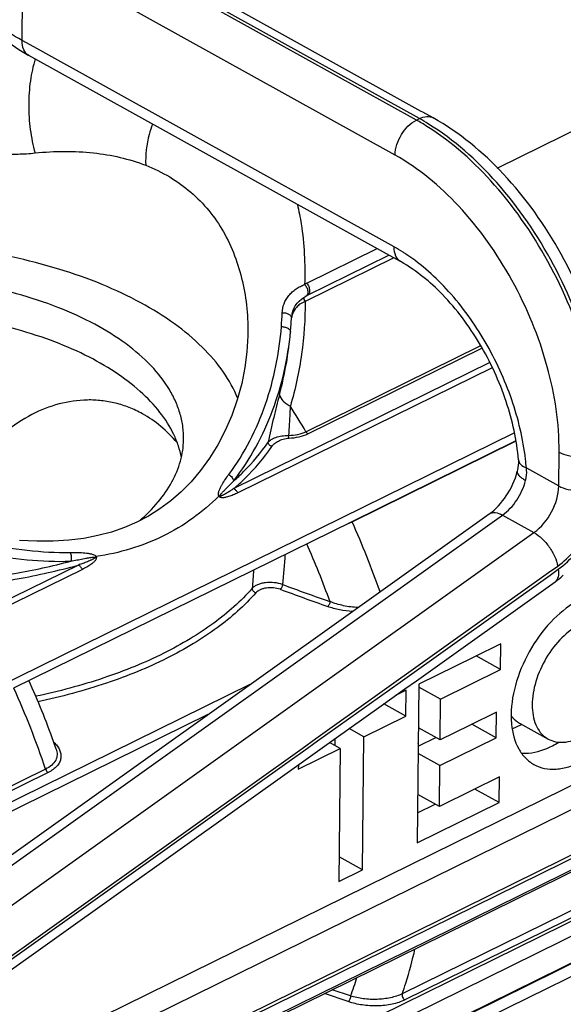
# Model space of a CAD drawing. Header units: millimetres. Extents: x 146 to 697, y 409 to 764.
# Tile 159 of 162: x 653 to 666, y 652 to 676. Entities that reach past the tile are written whole.
import ezdxf

# ---------------------------------------------------------------- set-up
doc = ezdxf.new("R2010")
doc.units = ezdxf.units.MM
doc.header["$LTSCALE"] = 65.395
doc.layers.get('0').update_dxf_attribs({"linetype": 'CONTINUOUS'})
for name, color, linetype in [('SP223_000_00_new_view_4_BL40', 7, 'CONTINUOUS'), ('SP223_010_00_new_view_4_BL43', 7, 'CONTINUOUS'), ('SP223_017_00_new_view_4_BL39', 7, 'CONTINUOUS')]:
    doc.layers.add(name, color=color, linetype=linetype)

# ---------------------------------------------------------------- blocks, each defined once
blk = doc.blocks.new('TC-9820353_3D')
at = {"layer": 'SP223_000_00_new_view_4_BL40', "color": 9, "linetype": 'Continuous'}
for p, q in [((49.64, 29.211), (51.335, 30.046)), ((51.739, 29.821), (49.599, 28.767)), ((49.621, 25.626), (53.827, 27.697)), ((49.667, 25.577), (53.86, 27.642)), ((54.055, 27.296), (47.879, 24.254)), ((54.11, 27.17), (47.975, 24.15)), ((36.041, 16.439), (54.645, 25.6)), ((50.735, 23.454), (54.677, 25.395)), ((44.132, 22.409), (35.249, 18.035)), ((44.228, 22.304), (35.314, 17.915)), ((48.27, 19.523), (36.099, 13.53)), ((47.256, 18.799), (36.097, 13.304)), ((54.611, 18.737), (54.579, 18.72)), ((54.795, 18.546), (54.607, 18.453)), ((54.828, 18.562), (54.795, 18.546)), ((50.324, 18.194), (50.3, 18.202)), ((63.78, 17.89), (51.944, 12.061)), ((63.917, 17.699), (46.012, 8.882)), ((63.843, 17.74), (52.007, 11.912)), ((43.4, 17.403), (36.102, 13.809)), ((43.34, 17.482), (36.103, 13.918)), ((64.043, 17.398), (46.188, 8.605)), ((49.751, 9.717), (63.632, 16.552)), ((50.696, 12.008), (50.256, 12.16)), ((50.641, 11.872), (50.07, 12.069))]:
    blk.add_line(p, q, dxfattribs=at)
at = {"layer": 'SP223_000_00_new_view_4_BL40', "color": 7, "linetype": 'Continuous'}
for p, q in [((49.66, 28.921), (51.621, 29.887)), ((49.59, 28.911), (49.59, 28.911)), ((49.621, 28.9), (49.621, 28.9)), ((49.66, 28.921), (49.66, 28.921)), ((49.286, 28.471), (49.286, 28.471)), ((48.22, 27.937), (48.22, 27.937)), ((50.732, 23.461), (54.676, 25.403)), ((42.572, 19.443), (50.732, 23.461)), ((43.596, 17.964), (43.596, 17.964)), ((45.437, 9.788), (61.746, 17.819)), ((49.758, 9.702), (63.639, 16.537))]:
    blk.add_line(p, q, dxfattribs=at)
for points in [[(49.286, 28.471), (49.303, 28.534), (49.329, 28.602), (49.364, 28.667), (49.408, 28.727), (49.458, 28.781), (49.513, 28.828), (49.571, 28.869), (49.621, 28.9)], [(49.621, 28.9), (49.632, 28.906), (49.65, 28.916), (49.66, 28.921)], [(48.22, 27.937), (48.198, 27.554), (48.149, 27.175), (48.071, 26.788), (47.965, 26.4), (47.831, 26.02), (47.672, 25.655), (47.492, 25.309), (47.293, 24.987), (47.078, 24.691), (46.85, 24.421), (46.609, 24.177), (46.357, 23.958), (46.094, 23.763), (45.821, 23.592), (45.537, 23.443), (45.239, 23.314), (44.928, 23.206), (44.601, 23.119), (44.259, 23.053), (43.9, 23.007), (43.522, 22.983), (43.125, 22.981), (42.706, 23.001)]]:
    blk.add_lwpolyline(points, dxfattribs=at)
at = {"layer": 'SP223_000_00_new_view_4_BL40', "color": 9, "linetype": 'Continuous'}
for centre, radius, start, end in [((49.979, 28.526), 0.764, 116.2811, 120.7572), ((40.652, 28.789), 8.4, 355.7265, 358.0219), ((41.024, 28.789), 8.258, 354.7491, 357.151), ((50.015, 28.318), 0.745, 168.1619, 175.3219), ((49.726, 28.315), 0.458, 160.6189, 172.0885), ((40.487, 28.796), 8.794, 345.0037, 355.0221), ((30.421, 14.421), 22.23, 30.2673, 32.1436), ((50.888, 23.522), 0.167, 201.5274, 204.067), ((30.485, 14.403), 22.181, 19.377, 24.0839), ((30.365, 14.356), 21.092, 19.8687, 23.9628), ((41.787, 26.271), 4.586, 306.7976, 307.1199), ((255.272, 5.54), 206.867, 175.2517, 175.4534), ((247.775, 7.556), 199.963, 175.77412, 175.90135), ((132.025, 249.776), 242.475, 249.99037, 250.27824), ((129.833, 243.098), 235.577, 249.93245, 250.22899), ((22.267, 10.363), 22.243, 18.6665, 24.0742), ((34.727, 15.461), 17.801, 8.3299, 8.5324), ((43.267, 14.851), 7.955, 339.0599, 342.4428)]:
    blk.add_arc(centre, radius, start, end, dxfattribs=at)
at = {"layer": 'SP223_000_00_new_view_4_BL40', "color": 7, "linetype": 'Continuous'}
for centre, radius, start, end in [((23.151, 10.804), 21.663, 19.8191, 24.0208), ((23.599, 10.972), 21.185, 19.2725, 19.8032)]:
    blk.add_arc(centre, radius, start, end, dxfattribs=at)
at = {"layer": 'SP223_000_00_new_view_4_BL40', "color": 9, "linetype": 'Continuous'}
for points, knots in [([(43.089, 34.623), (43.035, 34.452), (42.957, 34.084), (42.919, 33.51), (42.957, 32.923), (43.034, 32.538), (43.086, 32.354)], [0, 0, 0, 0, 0.23419, 0.48897, 0.749458, 1, 1, 1, 1]), ([(45.92, 33.051), (45.889, 32.969), (45.783, 32.648), (45.741, 32.305), (45.757, 32.056)], [0, 0, 0, 0, 0.259944, 1, 1, 1, 1]), ([(41.344, 32.403), (41.495, 32.384), (41.795, 32.352), (42.239, 32.326), (42.669, 32.323), (42.95, 32.34), (43.086, 32.354)], [0, 0, 0, 0, 0.261844, 0.517035, 0.76368, 1, 1, 1, 1]), ([(43.086, 32.354), (43.324, 32.378), (43.794, 32.404), (44.696, 32.361), (45.354, 32.214), (45.757, 32.056)], [0, 0, 0, 0, 0.264586, 0.519604, 1, 1, 1, 1]), ([(45.757, 32.056), (45.956, 31.978), (46.338, 31.793), (46.852, 31.424), (47.29, 30.974), (47.646, 30.454), (47.916, 29.876), (48.167, 29.042), (48.229, 28.379), (48.22, 27.937)], [0, 0, 0, 0, 0.125048, 0.247424, 0.368902, 0.491044, 0.614919, 0.741076, 1, 1, 1, 1]), ([(49.414, 31.112), (49.45, 30.956), (49.571, 30.321), (49.605, 29.67), (49.588, 29.183)], [0, 0, 0, 0, 0.246849, 1, 1, 1, 1]), ([(49.047, 28.499), (49.05, 28.573), (49.081, 28.724), (49.18, 28.891), (49.29, 29.003), (49.384, 29.075), (49.484, 29.135), (49.553, 29.168), (49.588, 29.183)], [0, 0, 0, 0, 0.240436, 0.492198, 0.621125, 0.749913, 0.876819, 1, 1, 1, 1]), ([(49.588, 29.183), (49.608, 29.16), (49.642, 29.108), (49.664, 29.037), (49.666, 28.982), (49.659, 28.947), (49.644, 28.919), (49.629, 28.905), (49.621, 28.9)], [0, 0, 0, 0, 0.293865, 0.573963, 0.698633, 0.809861, 0.908752, 1, 1, 1, 1]), ([(49.64, 29.211), (49.66, 29.187), (49.691, 29.132), (49.71, 29.058), (49.709, 29.002), (49.701, 28.966), (49.684, 28.938), (49.668, 28.925), (49.66, 28.921)], [0, 0, 0, 0, 0.294072, 0.576617, 0.702058, 0.813156, 0.910813, 1, 1, 1, 1]), ([(49.599, 28.767), (49.603, 28.345), (49.546, 27.493), (49.365, 26.658), (49.244, 26.248)], [0, 0, 0, 0, 0.497049, 1, 1, 1, 1]), ([(49.599, 28.767), (49.555, 28.752), (49.479, 28.713), (49.368, 28.615), (49.315, 28.526), (49.294, 28.467)], [0, 0, 0, 0, 0.316746, 0.573587, 1, 1, 1, 1]), ([(49.565, 28.865), (49.564, 28.848), (49.571, 28.813), (49.587, 28.782), (49.599, 28.767)], [0, 0, 0, 0, 0.480736, 1, 1, 1, 1]), ([(49.047, 28.499), (49.074, 28.5), (49.128, 28.496), (49.189, 28.476), (49.229, 28.45), (49.252, 28.428), (49.267, 28.404), (49.272, 28.387), (49.272, 28.378)], [0, 0, 0, 0, 0.295467, 0.572083, 0.695806, 0.80748, 0.907813, 1, 1, 1, 1]), ([(47.761, 24.595), (48.142, 25.107), (48.582, 25.981), (48.917, 27.213), (49.005, 27.847), (49.029, 28.163)], [0, 0, 0, 0, 0.500347, 0.751083, 1, 1, 1, 1]), ([(49.029, 28.163), (49.056, 28.163), (49.109, 28.157), (49.17, 28.133), (49.209, 28.106), (49.23, 28.084), (49.244, 28.059), (49.248, 28.042), (49.248, 28.033)], [0, 0, 0, 0, 0.296446, 0.573423, 0.697024, 0.808384, 0.90827, 1, 1, 1, 1]), ([(47.875, 24.437), (48.275, 24.949), (48.745, 25.825), (49.115, 27.07), (49.218, 27.712), (49.248, 28.033)], [0, 0, 0, 0, 0.500528, 0.751196, 1, 1, 1, 1]), ([(48.982, 26.521), (48.933, 26.338), (48.836, 25.958), (48.749, 25.574), (48.707, 25.375)], [0, 0, 0, 0, 0.481018, 1, 1, 1, 1]), ([(48.982, 26.521), (48.99, 26.466), (49.045, 26.384), (49.144, 26.302), (49.209, 26.265), (49.244, 26.248)], [0, 0, 0, 0, 0.430033, 0.700486, 1, 1, 1, 1]), ([(49.244, 26.248), (49.24, 26.192), (49.224, 25.955), (49.21, 25.718), (49.201, 25.538)], [0, 0, 0, 0, 0.238281, 1, 1, 1, 1]), ([(48.707, 25.375), (48.728, 25.401), (48.788, 25.448), (48.9, 25.497), (49.042, 25.531), (49.146, 25.538), (49.201, 25.538)], [0, 0, 0, 0, 0.186309, 0.416064, 0.689869, 1, 1, 1, 1]), ([(48.8, 25.272), (48.818, 25.298), (48.865, 25.348), (48.959, 25.407), (49.076, 25.453), (49.164, 25.468), (49.211, 25.471)], [0, 0, 0, 0, 0.200555, 0.433326, 0.700554, 1, 1, 1, 1]), ([(49.201, 25.538), (49.277, 25.54), (49.421, 25.553), (49.56, 25.596), (49.621, 25.626)], [0, 0, 0, 0, 0.525769, 1, 1, 1, 1]), ([(49.211, 25.471), (49.209, 25.481), (49.205, 25.503), (49.202, 25.525), (49.201, 25.538)], [0, 0, 0, 0, 0.43054, 1, 1, 1, 1]), ([(49.211, 25.471), (49.293, 25.476), (49.449, 25.496), (49.6, 25.545), (49.667, 25.577)], [0, 0, 0, 0, 0.525654, 1, 1, 1, 1]), ([(49.667, 25.577), (49.663, 25.58), (49.644, 25.593), (49.63, 25.611), (49.621, 25.626)], [0, 0, 0, 0, 0.227468, 1, 1, 1, 1]), ([(47.875, 24.437), (47.958, 24.51), (48.264, 24.795), (48.537, 25.118), (48.707, 25.375)], [0, 0, 0, 0, 0.262941, 1, 1, 1, 1]), ([(47.879, 24.254), (47.971, 24.333), (48.311, 24.64), (48.614, 24.991), (48.8, 25.272)], [0, 0, 0, 0, 0.264019, 1, 1, 1, 1]), ([(48.8, 25.272), (48.775, 25.277), (48.73, 25.302), (48.707, 25.351), (48.707, 25.375)], [0, 0, 0, 0, 0.519338, 1, 1, 1, 1]), ([(47.52, 24.074), (47.508, 24.098), (47.509, 24.142), (47.522, 24.191), (47.539, 24.238), (47.565, 24.293), (47.611, 24.377), (47.676, 24.479), (47.732, 24.557), (47.761, 24.595)], [0, 0, 0, 0, 0.137113, 0.201402, 0.26435, 0.388255, 0.510979, 0.755372, 1, 1, 1, 1]), ([(47.761, 24.595), (47.79, 24.575), (47.839, 24.529), (47.871, 24.467), (47.875, 24.437)], [0, 0, 0, 0, 0.540685, 1, 1, 1, 1]), ([(47.543, 24.08), (47.543, 24.083), (47.545, 24.088), (47.55, 24.098), (47.558, 24.108), (47.568, 24.12), (47.581, 24.136), (47.598, 24.155), (47.619, 24.177), (47.641, 24.199), (47.669, 24.229), (47.705, 24.265), (47.748, 24.308), (47.79, 24.351), (47.833, 24.394), (47.861, 24.423), (47.875, 24.437)], [0, 0, 0, 0, 0.017268, 0.033639, 0.065733, 0.097507, 0.129128, 0.192109, 0.254874, 0.317485, 0.379973, 0.504639, 0.628945, 0.752927, 0.876607, 1, 1, 1, 1]), ([(47.879, 24.254), (47.853, 24.236), (47.813, 24.209), (47.759, 24.174), (47.718, 24.149), (47.677, 24.125), (47.641, 24.105), (47.616, 24.093), (47.601, 24.086), (47.589, 24.082), (47.578, 24.077), (47.568, 24.074), (47.56, 24.073), (47.553, 24.072), (47.547, 24.073), (47.543, 24.076), (47.543, 24.079), (47.543, 24.08)], [0, 0, 0, 0, 0.245449, 0.368677, 0.492265, 0.616251, 0.74072, 0.803213, 0.834558, 0.866, 0.897591, 0.929467, 0.945641, 0.962197, 0.979918, 0.990085, 1, 1, 1, 1]), ([(47.975, 24.15), (47.963, 24.172), (47.936, 24.212), (47.898, 24.243), (47.879, 24.254)], [0, 0, 0, 0, 0.529122, 1, 1, 1, 1]), ([(47.52, 24.074), (47.322, 23.878), (46.897, 23.515), (46.178, 23.082), (45.39, 22.774), (44.836, 22.655), (44.555, 22.614)], [0, 0, 0, 0, 0.248557, 0.496632, 0.746277, 1, 1, 1, 1]), ([(47.975, 24.15), (47.94, 24.132), (47.886, 24.107), (47.812, 24.078), (47.755, 24.059), (47.707, 24.046), (47.667, 24.038), (47.637, 24.034), (47.606, 24.032), (47.574, 24.034), (47.547, 24.043), (47.529, 24.058), (47.522, 24.069), (47.52, 24.074)], [0, 0, 0, 0, 0.241445, 0.362587, 0.484185, 0.60654, 0.668207, 0.730408, 0.793486, 0.858205, 0.926384, 0.962867, 1, 1, 1, 1]), ([(47.52, 24.074), (47.522, 24.075), (47.529, 24.077), (47.537, 24.079), (47.543, 24.08)], [0, 0, 0, 0, 0.261333, 1, 1, 1, 1]), ([(39.654, 23.547), (40.017, 23.425), (40.737, 23.2), (41.818, 22.928), (42.882, 22.748), (43.589, 22.706), (43.935, 22.712)], [0, 0, 0, 0, 0.261712, 0.516403, 0.762762, 1, 1, 1, 1]), ([(50.637, 23.414), (50.645, 23.417), (50.679, 23.429), (50.711, 23.443), (50.735, 23.454)], [0, 0, 0, 0, 0.257422, 1, 1, 1, 1]), ([(39.586, 23.275), (39.956, 23.156), (40.691, 22.937), (41.793, 22.68), (42.877, 22.518), (43.596, 22.49), (43.947, 22.503)], [0, 0, 0, 0, 0.262018, 0.516704, 0.762877, 1, 1, 1, 1]), ([(43.935, 22.712), (43.987, 22.712), (44.091, 22.713), (44.221, 22.708), (44.327, 22.698), (44.406, 22.687), (44.473, 22.67), (44.525, 22.647), (44.547, 22.627), (44.555, 22.614)], [0, 0, 0, 0, 0.241553, 0.486533, 0.610687, 0.736488, 0.865108, 0.931583, 1, 1, 1, 1]), ([(43.935, 22.712), (43.948, 22.679), (43.961, 22.609), (43.956, 22.537), (43.947, 22.503)], [0, 0, 0, 0, 0.494865, 1, 1, 1, 1]), ([(43.947, 22.503), (43.972, 22.507), (44.021, 22.517), (44.094, 22.531), (44.167, 22.545), (44.24, 22.559), (44.301, 22.57), (44.349, 22.579), (44.386, 22.585), (44.423, 22.591), (44.453, 22.596), (44.478, 22.599), (44.496, 22.601), (44.512, 22.602), (44.525, 22.601), (44.531, 22.6), (44.534, 22.599)], [0, 0, 0, 0, 0.125239, 0.2503, 0.375191, 0.499923, 0.624526, 0.686796, 0.749063, 0.811351, 0.873711, 0.904953, 0.93628, 0.967787, 0.983713, 1, 1, 1, 1]), ([(44.534, 22.599), (44.535, 22.598), (44.538, 22.596), (44.538, 22.592), (44.537, 22.589), (44.534, 22.585), (44.53, 22.581), (44.524, 22.576), (44.519, 22.572), (44.511, 22.567), (44.501, 22.561), (44.489, 22.554), (44.472, 22.545), (44.451, 22.534), (44.425, 22.523), (44.39, 22.507), (44.347, 22.489), (44.293, 22.468), (44.222, 22.441), (44.168, 22.422), (44.132, 22.409)], [0, 0, 0, 0, 0.008844, 0.017352, 0.025349, 0.033149, 0.048579, 0.063968, 0.079354, 0.094748, 0.125568, 0.156433, 0.187339, 0.249259, 0.311307, 0.373467, 0.498088, 0.623075, 0.7484, 1, 1, 1, 1]), ([(44.555, 22.614), (44.558, 22.609), (44.564, 22.599), (44.567, 22.576), (44.559, 22.55), (44.542, 22.523), (44.523, 22.5), (44.502, 22.479), (44.472, 22.453), (44.433, 22.423), (44.384, 22.39), (44.333, 22.36), (44.281, 22.331), (44.246, 22.313), (44.228, 22.304)], [0, 0, 0, 0, 0.037634, 0.07359, 0.139823, 0.203014, 0.265084, 0.326672, 0.388029, 0.510423, 0.632715, 0.755039, 0.877456, 1, 1, 1, 1]), ([(42.117, 22.13), (42.275, 22.153), (42.89, 22.25), (43.499, 22.383), (43.947, 22.503)], [0, 0, 0, 0, 0.255207, 1, 1, 1, 1]), ([(42.144, 21.995), (42.316, 22.019), (42.984, 22.126), (43.646, 22.274), (44.132, 22.409)], [0, 0, 0, 0, 0.255721, 1, 1, 1, 1]), ([(44.228, 22.304), (44.216, 22.327), (44.188, 22.366), (44.151, 22.398), (44.132, 22.409)], [0, 0, 0, 0, 0.529122, 1, 1, 1, 1]), ([(49.056, 21.939), (48.992, 21.962), (48.853, 21.99), (48.678, 21.989), (48.544, 21.964), (48.455, 21.936), (48.381, 21.898), (48.34, 21.866), (48.324, 21.848)], [0, 0, 0, 0, 0.266493, 0.54518, 0.677297, 0.798814, 0.906782, 1, 1, 1, 1]), ([(49, 21.823), (48.948, 21.842), (48.837, 21.865), (48.697, 21.862), (48.589, 21.84), (48.518, 21.815), (48.459, 21.783), (48.426, 21.755), (48.413, 21.741)], [0, 0, 0, 0, 0.265149, 0.542502, 0.674359, 0.796118, 0.905019, 1, 1, 1, 1]), ([(49.056, 21.939), (49.054, 21.916), (49.043, 21.882), (49.021, 21.845), (49.007, 21.829), (49, 21.823)], [0, 0, 0, 0, 0.529459, 0.784216, 1, 1, 1, 1]), ([(48.324, 21.848), (48.049, 21.535), (47.56, 21.103), (46.819, 20.613), (46.181, 20.265), (45.484, 19.95), (44.463, 19.571), (43.656, 19.357), (43.102, 19.241)], [0, 0, 0, 0, 0.210934, 0.326746, 0.449359, 0.578507, 0.713754, 1, 1, 1, 1]), ([(48.413, 21.741), (48.137, 21.425), (47.644, 20.991), (46.898, 20.496), (46.256, 20.145), (45.553, 19.827), (44.526, 19.445), (43.713, 19.228), (43.156, 19.111)], [0, 0, 0, 0, 0.210991, 0.326812, 0.449422, 0.578558, 0.713788, 1, 1, 1, 1]), ([(48.324, 21.848), (48.324, 21.824), (48.345, 21.775), (48.389, 21.747), (48.413, 21.741)], [0, 0, 0, 0, 0.48522, 1, 1, 1, 1]), ([(50.202, 21.525), (50.2, 21.502), (50.189, 21.468), (50.167, 21.43), (50.153, 21.414), (50.146, 21.408)], [0, 0, 0, 0, 0.529403, 0.784514, 1, 1, 1, 1]), ([(50.744, 21.287), (50.639, 21.294), (50.436, 21.32), (50.239, 21.374), (50.146, 21.408)], [0, 0, 0, 0, 0.51471, 1, 1, 1, 1]), ([(50.88, 21.385), (50.761, 21.388), (50.529, 21.416), (50.306, 21.483), (50.202, 21.525)], [0, 0, 0, 0, 0.513898, 1, 1, 1, 1]), ([(43.538, 18.133), (43.567, 18.105), (43.619, 18.047), (43.678, 17.952), (43.71, 17.852), (43.712, 17.749), (43.68, 17.648), (43.616, 17.554), (43.52, 17.469), (43.442, 17.424), (43.4, 17.403)], [0, 0, 0, 0, 0.132513, 0.253517, 0.365632, 0.473793, 0.585016, 0.706661, 0.844199, 1, 1, 1, 1]), ([(43.596, 17.964), (43.611, 17.922), (43.623, 17.853), (43.609, 17.763), (43.575, 17.673), (43.488, 17.568), (43.393, 17.508), (43.34, 17.482)], [0, 0, 0, 0, 0.2245, 0.335627, 0.450194, 0.701994, 1, 1, 1, 1]), ([(43.34, 17.482), (43.345, 17.465), (43.361, 17.435), (43.386, 17.411), (43.4, 17.403)], [0, 0, 0, 0, 0.527521, 1, 1, 1, 1]), ([(51.944, 12.061), (51.974, 12.147), (52.093, 12.502), (52.19, 12.865), (52.251, 13.141)], [0, 0, 0, 0, 0.24427, 1, 1, 1, 1]), ([(50.696, 12.008), (50.696, 11.996), (50.693, 11.97), (50.682, 11.932), (50.665, 11.898), (50.65, 11.879), (50.641, 11.872)], [0, 0, 0, 0, 0.245617, 0.518068, 0.780765, 1, 1, 1, 1]), ([(52.007, 11.912), (51.911, 11.864), (51.691, 11.794), (51.342, 11.757), (50.983, 11.779), (50.75, 11.834), (50.641, 11.872)], [0, 0, 0, 0, 0.231433, 0.488886, 0.751475, 1, 1, 1, 1]), ([(51.944, 12.061), (51.855, 12.018), (51.655, 11.953), (51.336, 11.916), (51.009, 11.931), (50.796, 11.976), (50.696, 12.008)], [0, 0, 0, 0, 0.232226, 0.490577, 0.753014, 1, 1, 1, 1]), ([(51.944, 12.061), (51.94, 12.049), (51.938, 12.02), (51.95, 11.978), (51.973, 11.939), (51.995, 11.918), (52.007, 11.912)], [0, 0, 0, 0, 0.222251, 0.486186, 0.758029, 1, 1, 1, 1])]:
    blk.add_open_spline(points, degree=3, knots=knots, dxfattribs=at)
at = {"layer": 'SP223_000_00_new_view_4_BL40', "color": 7, "linetype": 'Continuous'}
for points, knots in [([(47.975, 26.43), (47.885, 26.654), (47.637, 27.099), (47.114, 27.703), (46.439, 28.263), (45.625, 28.766), (44.687, 29.206), (43.643, 29.574), (42.514, 29.863), (41.729, 29.998), (41.328, 30.051)], [0, 0, 0, 0, 0.091736, 0.192261, 0.303055, 0.424524, 0.556235, 0.697127, 0.845671, 1, 1, 1, 1]), ([(46.669, 25.432), (46.671, 25.534), (46.659, 25.741), (46.595, 26.049), (46.484, 26.353), (46.271, 26.761), (45.884, 27.253), (45.27, 27.78), (44.509, 28.25), (43.621, 28.652), (42.626, 28.978), (41.923, 29.135), (41.559, 29.2)], [0, 0, 0, 0, 0.045007, 0.090699, 0.137763, 0.186795, 0.292418, 0.410201, 0.540869, 0.68385, 0.837625, 1, 1, 1, 1]), ([(46.615, 25.008), (46.597, 25.102), (46.547, 25.291), (46.395, 25.666), (46.103, 26.125), (45.619, 26.629), (45.006, 27.091), (44.276, 27.502), (43.443, 27.855), (42.525, 28.142), (41.88, 28.284), (41.548, 28.344)], [0, 0, 0, 0, 0.044906, 0.091208, 0.189607, 0.29801, 0.41768, 0.548748, 0.690483, 0.841513, 1, 1, 1, 1]), ([(45.674, 26.06), (45.572, 26.117), (45.361, 26.217), (45.03, 26.323), (44.69, 26.383), (44.231, 26.405), (43.653, 26.321), (43.218, 26.15), (43.011, 26.043)], [0, 0, 0, 0, 0.126372, 0.251138, 0.375059, 0.498821, 0.747442, 1, 1, 1, 1]), ([(43.011, 26.043), (42.777, 25.922), (42.335, 25.621), (41.882, 25.126), (41.597, 24.669), (41.427, 24.298), (41.308, 23.904), (41.265, 23.632), (41.253, 23.494)], [0, 0, 0, 0, 0.244594, 0.492807, 0.618229, 0.744401, 0.871529, 1, 1, 1, 1]), ([(46.513, 25.364), (46.392, 25.505), (46.133, 25.764), (45.83, 25.973), (45.674, 26.06)], [0, 0, 0, 0, 0.509346, 1, 1, 1, 1]), ([(45.602, 23.475), (45.764, 23.615), (46.057, 23.905), (46.397, 24.392), (46.578, 24.824), (46.652, 25.172), (46.667, 25.346), (46.669, 25.432)], [0, 0, 0, 0, 0.27993, 0.53577, 0.772917, 0.887164, 1, 1, 1, 1])]:
    blk.add_open_spline(points, degree=3, knots=knots, dxfattribs=at)
at = {"layer": 'SP223_010_00_new_view_4_BL43', "color": 7, "linetype": 'Continuous'}
blk.add_line((63.876, 16.346), (49.88, 9.454), dxfattribs=at)
at = {"layer": 'SP223_017_00_new_view_4_BL39', "color": 7, "linetype": 'Continuous'}
for p, q in [((52.401, 33.359), (43.711, 38.183)), ((51.635, 29.879), (42.937, 34.707)), ((52.441, 33.337), (52.401, 33.359)), ((52.69, 33.199), (52.441, 33.337)), ((51.916, 29.723), (51.635, 29.879)), ((54.747, 24.946), (54.747, 24.946)), ((54.72, 24.672), (54.72, 24.672)), ((41.051, 14.372), (54.044, 23.643)), ((52.285, 19.618), (55.63, 22.004)), ((54.323, 20.51), (53.667, 20.188)), ((54.316, 19.889), (54.323, 20.51)), ((54.316, 19.889), (53.726, 20.216)), ((53.667, 20.188), (52.344, 19.536)), ((52.865, 19.174), (54.316, 19.889)), ((52.01, 19.422), (52.285, 19.618)), ((52.344, 19.536), (52.305, 15.701)), ((60.871, 19.475), (42.878, 10.615)), ((51.436, 19.012), (52.01, 19.422)), ((52.036, 19.385), (51.783, 19.26)), ((52.03, 18.763), (52.036, 19.385)), ((52.865, 19.174), (52.343, 19.464)), ((50.294, 18.197), (51.436, 19.012)), ((52.03, 18.763), (51.5, 19.057)), ((52.855, 18.189), (52.865, 19.174)), ((54.218, 18.86), (53.563, 18.537)), ((54.212, 18.239), (54.218, 18.86)), ((51.019, 18.265), (52.03, 18.763)), ((53.563, 18.537), (52.855, 18.189)), ((54.212, 18.239), (53.622, 18.566)), ((54.772, 18.593), (55.462, 18.21)), ((51.019, 18.265), (50.665, 18.462)), ((52.855, 18.189), (52.333, 18.478)), ((49.389, 17.551), (50.294, 18.197)), ((50.447, 17.983), (50.192, 18.125)), ((50.322, 18.053), (50.324, 18.219)), ((50.987, 15.052), (51.019, 18.265)), ((52.329, 18.035), (52.755, 18.245)), ((52.849, 17.568), (54.212, 18.239)), ((45.053, 9.648), (61.726, 17.859)), ((49.436, 17.485), (50.447, 17.983)), ((50.447, 17.983), (50.415, 14.77)), ((52.849, 17.568), (52.327, 17.857)), ((41.593, 11.989), (49.389, 17.551)), ((49.437, 17.586), (49.436, 17.485)), ((52.839, 16.582), (52.849, 17.568)), ((54.29, 17.296), (53.635, 16.974)), ((54.284, 16.675), (54.29, 17.296)), ((53.635, 16.974), (52.839, 16.582)), ((54.284, 16.675), (53.694, 17.003)), ((52.305, 15.701), (54.284, 16.675)), ((52.313, 16.428), (52.738, 16.638)), ((52.839, 16.582), (52.317, 16.871)), ((50.987, 15.052), (50.421, 15.366)), ((50.415, 14.77), (50.987, 15.052))]:
    blk.add_line(p, q, dxfattribs=at)
at = {"layer": 'SP223_017_00_new_view_4_BL39', "color": 9, "linetype": 'Continuous'}
for p, q in [((52.284, 33.148), (43.594, 37.971)), ((42.771, 35.07), (42.793, 37.286)), ((51.772, 32.302), (42.793, 37.286)), ((52.356, 33.183), (46.484, 36.443)), ((43.052, 34.914), (42.771, 35.07)), ((51.749, 30.086), (43.052, 34.914)), ((54.231, 31.987), (60.072, 34.863)), ((52.284, 33.148), (52.356, 33.183)), ((55.72, 24.318), (55.728, 25.136)), ((54.938, 24.752), (55.72, 24.318)), ((54.166, 23.472), (54.363, 23.613)), ((54.363, 23.613), (55.122, 23.191)), ((41.265, 14.268), (54.166, 23.472)), ((40.561, 12.802), (55.122, 23.191)), ((55.472, 22.225), (55.694, 22.383)), ((49.861, 18.221), (55.472, 22.225)), ((51.893, 19.585), (55.513, 22.168)), ((55.513, 22.168), (55.707, 22.306)), ((49.901, 18.164), (51.893, 19.585)), ((43.044, 10.118), (61.424, 19.168)), ((44.446, 9.708), (61.901, 18.304)), ((44.479, 9.64), (61.618, 18.079)), ((49.529, 17.984), (49.861, 18.221)), ((49.57, 17.927), (49.901, 18.164)), ((44.478, 14.38), (49.529, 17.984)), ((49.272, 17.715), (49.57, 17.927)), ((41.226, 11.974), (49.272, 17.715)), ((41.185, 12.031), (44.478, 14.38))]:
    blk.add_line(p, q, dxfattribs=at)
at = {"layer": 'SP223_017_00_new_view_4_BL39', "color": 7, "linetype": 'Continuous'}
blk.add_lwpolyline([(54.747, 24.946), (54.749, 24.878), (54.728, 24.705), (54.72, 24.672)], dxfattribs=at)
at = {"layer": 'SP223_017_00_new_view_4_BL39', "color": 9, "linetype": 'Continuous'}
for centre, radius, start, end in [((49.544, 28.216), 5.642, 57.9256, 60.9429), ((49.633, 28.281), 5.608, 58.313, 60.9486), ((49.149, 24.289), 5.808, 4.5694, 6.6873)]:
    blk.add_arc(centre, radius, start, end, dxfattribs=at)
at = {"layer": 'SP223_017_00_new_view_4_BL39', "color": 7, "linetype": 'Continuous'}
for centre, radius, start, end in [((54.003, 24.28), 2.798, 305.5569, 310.7529), ((54.574, 19.97), 2.165, 297.278, 301.9325)]:
    blk.add_arc(centre, radius, start, end, dxfattribs=at)
for points, knots in [([(41.386, 36.901), (41.384, 36.679), (41.462, 36.228), (41.797, 35.62), (42.303, 35.104), (42.715, 34.831), (42.937, 34.707)], [0, 0, 0, 0, 0.235986, 0.476678, 0.729035, 1, 1, 1, 1]), ([(57.006, 25.413), (57.014, 26.17), (56.773, 27.742), (55.864, 29.943), (54.508, 31.858), (53.321, 32.849), (52.69, 33.199)], [0, 0, 0, 0, 0.245474, 0.508057, 0.766045, 1, 1, 1, 1]), ([(54.747, 24.946), (54.709, 25.425), (54.49, 26.405), (53.863, 27.766), (53.004, 28.922), (52.286, 29.518), (51.916, 29.723)], [0, 0, 0, 0, 0.251376, 0.519942, 0.778277, 1, 1, 1, 1]), ([(54.044, 23.643), (54.206, 23.758), (54.488, 24.078), (54.666, 24.462), (54.72, 24.672)], [0, 0, 0, 0, 0.478911, 1, 1, 1, 1]), ([(56.234, 21.578), (56, 21.458), (55.554, 21.11), (55.033, 20.428), (54.676, 19.637), (54.573, 19.068), (54.57, 18.795)], [0, 0, 0, 0, 0.234055, 0.493958, 0.757161, 1, 1, 1, 1]), ([(57.028, 21.031), (56.971, 21.062), (56.842, 21.108), (56.63, 21.116), (56.405, 21.065), (56.088, 20.919), (55.714, 20.606), (55.359, 20.112), (55.128, 19.549), (55.049, 18.994), (55.133, 18.572), (55.298, 18.327), (55.405, 18.241), (55.462, 18.21)], [0, 0, 0, 0, 0.047328, 0.097443, 0.152344, 0.212954, 0.349837, 0.500349, 0.650858, 0.787733, 0.902597, 0.9527, 1, 1, 1, 1]), ([(55.462, 18.21), (55.574, 18.148), (55.865, 18.097), (56.307, 18.255), (56.726, 18.583), (56.958, 18.885), (57.06, 19.054)], [0, 0, 0, 0, 0.194532, 0.424365, 0.69754, 1, 1, 1, 1]), ([(54.561, 18.784), (54.575, 18.764), (54.634, 18.689), (54.71, 18.628), (54.772, 18.593)], [0, 0, 0, 0, 0.257617, 1, 1, 1, 1]), ([(54.57, 18.795), (54.57, 18.776), (54.57, 18.699), (54.575, 18.622), (54.58, 18.565)], [0, 0, 0, 0, 0.255107, 1, 1, 1, 1]), ([(55.121, 17.595), (55.2, 17.552), (55.376, 17.487), (55.667, 17.472), (55.976, 17.534), (56.413, 17.721), (56.936, 18.132), (57.268, 18.565), (57.415, 18.808)], [0, 0, 0, 0, 0.09535, 0.195946, 0.305622, 0.42626, 0.698544, 1, 1, 1, 1]), ([(54.58, 18.565), (54.6, 18.36), (54.676, 18.061), (54.903, 17.748), (55.046, 17.637), (55.121, 17.595)], [0, 0, 0, 0, 0.537021, 0.774298, 1, 1, 1, 1]), ([(54.814, 17.867), (54.874, 17.863), (55.134, 17.867), (55.388, 17.954), (55.566, 18.046)], [0, 0, 0, 0, 0.230154, 1, 1, 1, 1])]:
    blk.add_open_spline(points, degree=3, knots=knots, dxfattribs=at)
at = {"layer": 'SP223_017_00_new_view_4_BL39', "color": 9, "linetype": 'Continuous'}
for points, knots in [([(42.771, 35.07), (42.562, 35.186), (42.187, 35.432), (41.735, 35.881), (41.45, 36.375), (41.385, 36.732), (41.386, 36.901)], [0, 0, 0, 0, 0.297346, 0.558609, 0.788666, 1, 1, 1, 1]), ([(42.937, 34.707), (42.883, 34.738), (42.788, 34.853), (42.77, 34.994), (42.771, 35.07)], [0, 0, 0, 0, 0.45141, 1, 1, 1, 1]), ([(51.772, 32.302), (51.773, 32.474), (51.89, 32.81), (52.134, 33.074), (52.284, 33.148)], [0, 0, 0, 0, 0.50747, 1, 1, 1, 1]), ([(52.356, 33.183), (52.412, 33.211), (52.524, 33.247), (52.644, 33.224), (52.69, 33.199)], [0, 0, 0, 0, 0.539275, 1, 1, 1, 1]), ([(56.79, 25.152), (56.797, 25.903), (56.561, 27.473), (55.674, 29.689), (54.349, 31.639), (53.194, 32.674), (52.579, 33.053)], [0, 0, 0, 0, 0.24308, 0.506444, 0.766308, 1, 1, 1, 1]), ([(56.718, 25.116), (56.725, 25.864), (56.491, 27.426), (55.612, 29.632), (54.297, 31.578), (53.151, 32.614), (52.54, 32.997)], [0, 0, 0, 0, 0.242848, 0.505975, 0.765859, 1, 1, 1, 1]), ([(55.728, 25.136), (55.735, 25.829), (55.509, 27.278), (54.67, 29.309), (53.426, 31.072), (52.343, 31.985), (51.772, 32.302)], [0, 0, 0, 0, 0.2447, 0.509686, 0.769386, 1, 1, 1, 1]), ([(52.034, 29.913), (52.01, 29.929), (51.917, 29.989), (51.822, 30.046), (51.749, 30.086)], [0, 0, 0, 0, 0.254266, 1, 1, 1, 1]), ([(51.916, 29.723), (51.861, 29.754), (51.767, 29.869), (51.749, 30.01), (51.749, 30.086)], [0, 0, 0, 0, 0.45141, 1, 1, 1, 1]), ([(54.917, 24.966), (54.86, 25.453), (54.623, 26.438), (53.991, 27.812), (53.131, 29.013), (52.413, 29.661), (52.034, 29.913)], [0, 0, 0, 0, 0.250408, 0.512308, 0.767678, 1, 1, 1, 1]), ([(55.728, 25.136), (55.798, 25.097), (55.96, 25.04), (56.296, 25.001), (56.565, 25.041), (56.718, 25.116)], [0, 0, 0, 0, 0.234912, 0.499189, 1, 1, 1, 1]), ([(54.747, 24.946), (54.75, 24.906), (54.803, 24.817), (54.888, 24.773), (54.938, 24.752)], [0, 0, 0, 0, 0.425602, 1, 1, 1, 1]), ([(54.92, 24.45), (54.926, 24.475), (54.947, 24.574), (54.949, 24.677), (54.938, 24.752)], [0, 0, 0, 0, 0.25399, 1, 1, 1, 1]), ([(54.72, 24.672), (54.71, 24.636), (54.753, 24.567), (54.831, 24.504), (54.888, 24.468), (54.92, 24.45)], [0, 0, 0, 0, 0.360126, 0.645418, 1, 1, 1, 1]), ([(54.363, 23.613), (54.498, 23.709), (54.732, 23.967), (54.876, 24.282), (54.92, 24.45)], [0, 0, 0, 0, 0.489287, 1, 1, 1, 1]), ([(55.122, 23.191), (55.301, 23.318), (55.584, 23.67), (55.718, 24.102), (55.72, 24.318)], [0, 0, 0, 0, 0.503411, 1, 1, 1, 1]), ([(55.694, 22.383), (55.842, 22.488), (56.116, 22.75), (56.434, 23.225), (56.648, 23.752), (56.708, 24.122), (56.709, 24.299)], [0, 0, 0, 0, 0.243206, 0.50332, 0.761658, 1, 1, 1, 1]), ([(55.707, 22.306), (55.863, 22.417), (56.154, 22.695), (56.49, 23.198), (56.716, 23.755), (56.78, 24.147), (56.782, 24.335)], [0, 0, 0, 0, 0.24321, 0.50332, 0.761653, 1, 1, 1, 1]), ([(55.72, 24.318), (55.789, 24.28), (55.952, 24.223), (56.288, 24.184), (56.557, 24.224), (56.709, 24.299)], [0, 0, 0, 0, 0.234912, 0.499189, 1, 1, 1, 1]), ([(54.044, 23.643), (54.083, 23.67), (54.203, 23.689), (54.307, 23.644), (54.363, 23.613)], [0, 0, 0, 0, 0.427098, 1, 1, 1, 1]), ([(55.122, 23.191), (55.192, 23.152), (55.328, 23.046), (55.497, 22.848), (55.627, 22.623), (55.681, 22.461), (55.694, 22.383)], [0, 0, 0, 0, 0.236001, 0.501296, 0.765895, 1, 1, 1, 1]), ([(55.707, 22.306), (55.716, 22.245), (55.724, 22.135), (55.667, 22.031), (55.63, 22.004)], [0, 0, 0, 0, 0.571092, 1, 1, 1, 1])]:
    blk.add_open_spline(points, degree=3, knots=knots, dxfattribs=at)

msp = doc.modelspace()

# ---------------------------------------------------------------- block references
msp.add_blockref('TC-9820353_3D', (610, 640))

doc.saveas('drawing.dxf')
